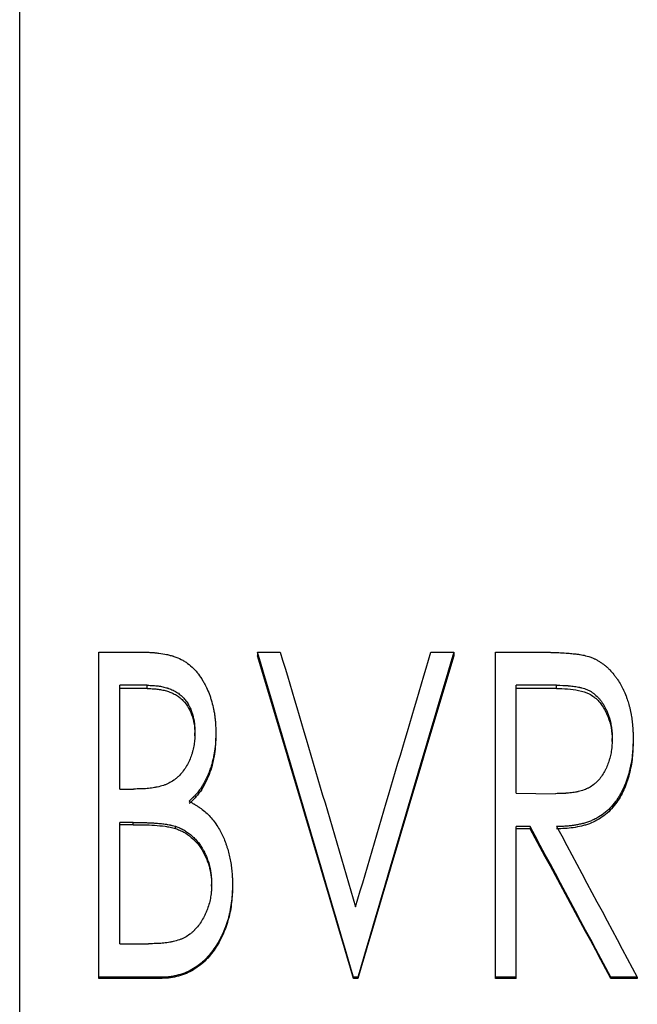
# Model space of a CAD drawing. Header units: millimetres. Extents: x -150 to 245, y -67 to 128.
# Tile 5 of 18: x -37 to -20, y 3 to 31. Entities that reach past the tile are written whole.
import ezdxf

# ---------------------------------------------------------------- set-up
doc = ezdxf.new("R2010")
doc.units = ezdxf.units.MM

msp = doc.modelspace()

# ---------------------------------------------------------------- linework, layer by layer
at = {"color": 1, "linetype": 'Continuous', "lineweight": 25}
msp.add_line((-37.5, -66.5), (-37.5, 66.5), dxfattribs=at)
at = {"color": 7, "linetype": 'Continuous', "lineweight": 25}
for p, q in [((-35.308, 13.014), (-34.078, 13.014)), ((-35.308, 3.998), (-35.308, 13.014)), ((-30.923, 13.014), (-30.294, 13.014)), ((-30.923, 13.014), (-30.923, 12.917)), ((-26.129, 13.014), (-25.5, 13.014)), ((-25.5, 13.014), (-25.5, 12.917)), ((-24.346, 13.014), (-23.133, 13.014)), ((-24.346, 3.998), (-24.346, 13.014)), ((-33.972, 12.101), (-34.731, 12.101)), ((-34.731, 9.232), (-34.731, 12.101)), ((-33.972, 12.011), (-34.731, 12.011)), ((-33.972, 12.011), (-33.972, 12.101)), ((-22.66, 12.101), (-23.769, 12.101)), ((-23.769, 9.117), (-23.769, 12.101)), ((-22.66, 12.011), (-23.769, 12.011)), ((-22.66, 12.011), (-22.66, 12.101)), ((-32.654, 10.707), (-32.654, 10.787)), ((-32.077, 10.803), (-32.077, 10.723)), ((-21.115, 10.55), (-21.115, 10.63)), ((-20.538, 10.628), (-20.538, 10.548)), ((-34.731, 9.232), (-34.356, 9.232)), ((-23.769, 9.117), (-22.686, 9.104)), ((-34.359, 8.31), (-34.731, 8.31)), ((-34.731, 4.956), (-34.731, 8.31)), ((-34.359, 8.248), (-34.731, 8.248)), ((-34.359, 8.248), (-34.359, 8.31)), ((-33.195, 8.142), (-33.195, 8.204)), ((-23.385, 8.195), (-23.769, 8.195)), ((-23.769, 3.998), (-23.769, 8.195)), ((-23.385, 8.195), (-23.385, 8.133)), ((-23.385, 8.133), (-23.769, 8.133)), ((-32.192, 6.544), (-32.192, 6.593)), ((-31.615, 6.593), (-31.615, 6.544)), ((-34.731, 4.956), (-33.939, 4.956)), ((-33.615, 4.028), (-35.308, 4.028)), ((-33.615, 3.998), (-35.308, 3.998)), ((-33.615, 4.028), (-33.615, 3.998)), ((-28.154, 4.028), (-28.269, 4.028)), ((-28.269, 4.028), (-28.269, 3.998)), ((-28.154, 3.998), (-28.269, 3.998)), ((-28.154, 4.028), (-28.154, 3.998)), ((-23.769, 4.028), (-24.346, 4.028)), ((-23.769, 3.998), (-24.346, 3.998)), ((-21.155, 4.028), (-21.155, 3.998)), ((-20.423, 4.028), (-21.155, 4.028)), ((-20.423, 3.998), (-21.155, 3.998)), ((-20.423, 4.028), (-20.423, 3.998))]:
    msp.add_line(p, q, dxfattribs=at)
for points, knots in [([(-34.078, 13.014), (-34.031, 13.014), (-33.99, 13.014), (-33.937, 13.012), (-33.92, 13.012), (-33.898, 13.011), (-33.891, 13.011), (-33.88, 13.01), (-33.877, 13.01), (-33.872, 13.01), (-33.87, 13.01), (-33.867, 13.009), (-33.866, 13.009), (-33.83, 13.007), (-33.795, 13.005), (-33.724, 12.998), (-33.687, 12.994), (-33.579, 12.981), (-33.508, 12.969), (-33.404, 12.947), (-33.37, 12.938), (-33.318, 12.924), (-33.301, 12.92), (-33.276, 12.912), (-33.267, 12.91), (-33.251, 12.904), (-33.243, 12.902), (-33.162, 12.876), (-33.097, 12.849), (-33.006, 12.802), (-32.976, 12.785), (-32.931, 12.756), (-32.916, 12.746), (-32.886, 12.726), (-32.871, 12.715), (-32.799, 12.661), (-32.745, 12.615), (-32.669, 12.54), (-32.645, 12.515), (-32.61, 12.475), (-32.598, 12.461), (-32.582, 12.441), (-32.576, 12.434), (-32.565, 12.42), (-32.559, 12.412), (-32.515, 12.354), (-32.477, 12.297), (-32.423, 12.206), (-32.405, 12.175), (-32.379, 12.126), (-32.37, 12.109), (-32.358, 12.084), (-32.353, 12.076), (-32.345, 12.059), (-32.34, 12.049), (-32.307, 11.98), (-32.28, 11.916), (-32.243, 11.816), (-32.231, 11.782), (-32.215, 11.731), (-32.209, 11.714), (-32.198, 11.679), (-32.193, 11.661), (-32.169, 11.575), (-32.152, 11.506), (-32.131, 11.402), (-32.124, 11.368), (-32.115, 11.315), (-32.113, 11.298), (-32.108, 11.263), (-32.105, 11.244), (-32.099, 11.194), (-32.095, 11.16), (-32.09, 11.107), (-32.089, 11.089), (-32.087, 11.062), (-32.086, 11.053), (-32.086, 11.039), (-32.085, 11.035), (-32.085, 11.028), (-32.085, 11.025), (-32.085, 11.021), (-32.084, 11.018), (-32.082, 10.969), (-32.079, 10.898), (-32.077, 10.803)], [0, 0, 0, 0, 0.03125, 0.03125, 0.046875, 0.046875, 0.054688, 0.054688, 0.058594, 0.058594, 0.060547, 0.060547, 0.0625, 0.0625, 0.09375, 0.09375, 0.125, 0.125, 0.1875, 0.1875, 0.21875, 0.21875, 0.234375, 0.234375, 0.242188, 0.242188, 0.25, 0.25, 0.3125, 0.3125, 0.34375, 0.34375, 0.359375, 0.359375, 0.375, 0.375, 0.4375, 0.4375, 0.46875, 0.46875, 0.484375, 0.484375, 0.492188, 0.492188, 0.5, 0.5, 0.5625, 0.5625, 0.59375, 0.59375, 0.609375, 0.609375, 0.617188, 0.617188, 0.625, 0.625, 0.6875, 0.6875, 0.71875, 0.71875, 0.734375, 0.734375, 0.75, 0.75, 0.8125, 0.8125, 0.84375, 0.84375, 0.859375, 0.859375, 0.875, 0.875, 0.90625, 0.90625, 0.921875, 0.921875, 0.929688, 0.929688, 0.933594, 0.933594, 0.935547, 0.935547, 0.9375, 0.9375, 1, 1, 1, 1]), ([(-23.133, 13.014), (-23.054, 13.014), (-22.985, 13.014), (-22.899, 13.013), (-22.873, 13.012), (-22.838, 13.012), (-22.826, 13.012), (-22.811, 13.011), (-22.806, 13.011), (-22.796, 13.011), (-22.792, 13.011), (-22.745, 13.01), (-22.696, 13.008), (-22.581, 13.003), (-22.514, 13), (-22.368, 12.991), (-22.311, 12.987), (-22.248, 12.981), (-22.223, 12.978), (-22.18, 12.973), (-22.164, 12.972), (-22.132, 12.968), (-22.114, 12.966), (-22.062, 12.959), (-22.031, 12.955), (-21.974, 12.946), (-21.948, 12.941), (-21.883, 12.928), (-21.827, 12.914), (-21.759, 12.893)], [0, 0, 0, 0, 0.125, 0.125, 0.1875, 0.1875, 0.21875, 0.21875, 0.234375, 0.234375, 0.25, 0.25, 0.375, 0.375, 0.5, 0.5, 0.625, 0.625, 0.6875, 0.6875, 0.71875, 0.71875, 0.75, 0.75, 0.8125, 0.8125, 0.875, 0.875, 1, 1, 1, 1]), ([(-21.759, 12.893), (-21.724, 12.88), (-21.693, 12.869), (-21.653, 12.852), (-21.641, 12.847), (-21.624, 12.84), (-21.619, 12.838), (-21.611, 12.834), (-21.609, 12.833), (-21.604, 12.831), (-21.602, 12.83), (-21.576, 12.817), (-21.551, 12.804), (-21.514, 12.783), (-21.501, 12.776), (-21.476, 12.76), (-21.462, 12.752), (-21.425, 12.728), (-21.401, 12.712), (-21.354, 12.678), (-21.331, 12.661), (-21.29, 12.626), (-21.269, 12.608), (-21.237, 12.579), (-21.227, 12.569), (-21.206, 12.548), (-21.195, 12.537), (-21.145, 12.486), (-21.108, 12.443), (-21.054, 12.376), (-21.037, 12.353), (-21.003, 12.307), (-20.987, 12.284), (-20.938, 12.211), (-20.907, 12.161), (-20.865, 12.087), (-20.852, 12.062), (-20.832, 12.025), (-20.826, 12.012), (-20.817, 11.993), (-20.814, 11.987), (-20.808, 11.974), (-20.804, 11.968), (-20.78, 11.916), (-20.758, 11.864), (-20.723, 11.774), (-20.713, 11.746), (-20.694, 11.692), (-20.685, 11.666), (-20.663, 11.597), (-20.649, 11.545), (-20.627, 11.454), (-20.619, 11.422), (-20.61, 11.378), (-20.607, 11.364), (-20.601, 11.336), (-20.599, 11.322), (-20.587, 11.263), (-20.579, 11.211), (-20.568, 11.126), (-20.565, 11.096), (-20.56, 11.05), (-20.558, 11.035), (-20.556, 11.011), (-20.555, 11.003), (-20.554, 10.987), (-20.553, 10.978), (-20.55, 10.941), (-20.548, 10.912), (-20.545, 10.869), (-20.544, 10.855), (-20.543, 10.834), (-20.543, 10.827), (-20.543, 10.816), (-20.543, 10.813), (-20.542, 10.806), (-20.542, 10.802), (-20.541, 10.761), (-20.539, 10.704), (-20.538, 10.628)], [0, 0, 0, 0, 0.03125, 0.03125, 0.046875, 0.046875, 0.054688, 0.054688, 0.058594, 0.058594, 0.0625, 0.0625, 0.09375, 0.09375, 0.109375, 0.109375, 0.125, 0.125, 0.15625, 0.15625, 0.1875, 0.1875, 0.21875, 0.21875, 0.234375, 0.234375, 0.25, 0.25, 0.3125, 0.3125, 0.34375, 0.34375, 0.375, 0.375, 0.4375, 0.4375, 0.46875, 0.46875, 0.484375, 0.484375, 0.492188, 0.492188, 0.5, 0.5, 0.5625, 0.5625, 0.59375, 0.59375, 0.625, 0.625, 0.6875, 0.6875, 0.71875, 0.71875, 0.734375, 0.734375, 0.75, 0.75, 0.8125, 0.8125, 0.84375, 0.84375, 0.859375, 0.859375, 0.867188, 0.867188, 0.875, 0.875, 0.90625, 0.90625, 0.921875, 0.921875, 0.929688, 0.929688, 0.933594, 0.933594, 0.9375, 0.9375, 1, 1, 1, 1]), ([(-33.972, 12.101), (-33.912, 12.1), (-33.868, 12.099), (-33.837, 12.097), (-33.835, 12.097), (-33.832, 12.097), (-33.831, 12.097), (-33.826, 12.097), (-33.823, 12.097), (-33.814, 12.096), (-33.809, 12.096), (-33.791, 12.095), (-33.78, 12.094), (-33.747, 12.091), (-33.725, 12.089), (-33.684, 12.084), (-33.663, 12.081), (-33.62, 12.075), (-33.598, 12.071), (-33.533, 12.057), (-33.488, 12.047), (-33.437, 12.033), (-33.433, 12.031), (-33.423, 12.028), (-33.418, 12.027), (-33.403, 12.022), (-33.393, 12.019), (-33.362, 12.008), (-33.341, 12), (-33.279, 11.974), (-33.235, 11.954), (-33.175, 11.92), (-33.156, 11.908), (-33.12, 11.885), (-33.103, 11.873), (-33.052, 11.832), (-33.019, 11.802), (-32.971, 11.753), (-32.957, 11.737), (-32.928, 11.703), (-32.915, 11.686), (-32.875, 11.633), (-32.851, 11.596), (-32.823, 11.547), (-32.819, 11.538), (-32.809, 11.519), (-32.804, 11.51), (-32.79, 11.481), (-32.781, 11.461), (-32.755, 11.4), (-32.74, 11.357), (-32.722, 11.301), (-32.719, 11.291), (-32.713, 11.269), (-32.71, 11.259), (-32.702, 11.227), (-32.697, 11.205), (-32.683, 11.14), (-32.676, 11.097), (-32.67, 11.05), (-32.67, 11.049), (-32.67, 11.045), (-32.669, 11.043), (-32.669, 11.037), (-32.668, 11.033), (-32.667, 11.021), (-32.666, 11.012), (-32.664, 10.985), (-32.662, 10.964), (-32.658, 10.898), (-32.656, 10.846), (-32.654, 10.787)], [0, 0, 0, 0, 0.0625, 0.0625, 0.064453, 0.064453, 0.066406, 0.066406, 0.070312, 0.070312, 0.078125, 0.078125, 0.09375, 0.09375, 0.125, 0.125, 0.15625, 0.15625, 0.1875, 0.1875, 0.25, 0.25, 0.257812, 0.257812, 0.265625, 0.265625, 0.28125, 0.28125, 0.3125, 0.3125, 0.375, 0.375, 0.40625, 0.40625, 0.4375, 0.4375, 0.5, 0.5, 0.53125, 0.53125, 0.5625, 0.5625, 0.625, 0.625, 0.640625, 0.640625, 0.65625, 0.65625, 0.6875, 0.6875, 0.75, 0.75, 0.765625, 0.765625, 0.78125, 0.78125, 0.8125, 0.8125, 0.875, 0.875, 0.878906, 0.878906, 0.882812, 0.882812, 0.890625, 0.890625, 0.90625, 0.90625, 0.9375, 0.9375, 1, 1, 1, 1]), ([(-33.972, 12.011), (-33.927, 12.01), (-33.838, 12.008), (-33.706, 11.999), (-33.574, 11.977), (-33.445, 11.947), (-33.317, 11.903), (-33.196, 11.846), (-33.083, 11.773), (-32.952, 11.654), (-32.819, 11.475), (-32.718, 11.23), (-32.663, 10.971), (-32.657, 10.795), (-32.654, 10.707)], [0, 0, 0, 0, 0.062562, 0.125112, 0.186038, 0.250216, 0.310918, 0.376242, 0.437534, 0.500263, 0.625056, 0.749954, 0.874911, 1, 1, 1, 1]), ([(-22.66, 12.101), (-22.523, 12.1), (-22.42, 12.096), (-22.35, 12.091), (-22.348, 12.091), (-22.345, 12.091), (-22.343, 12.091), (-22.338, 12.09), (-22.335, 12.09), (-22.325, 12.089), (-22.318, 12.089), (-22.298, 12.087), (-22.285, 12.086), (-22.246, 12.082), (-22.22, 12.079), (-22.144, 12.068), (-22.094, 12.06), (-22.039, 12.049), (-22.031, 12.047), (-22.017, 12.044), (-22.01, 12.043), (-21.989, 12.038), (-21.976, 12.035), (-21.936, 12.024), (-21.911, 12.017), (-21.838, 11.993), (-21.793, 11.974), (-21.742, 11.948), (-21.73, 11.942), (-21.709, 11.929), (-21.698, 11.923), (-21.666, 11.903), (-21.645, 11.888), (-21.585, 11.841), (-21.546, 11.806), (-21.5, 11.757), (-21.492, 11.748), (-21.475, 11.729), (-21.467, 11.719), (-21.443, 11.69), (-21.428, 11.67), (-21.383, 11.607), (-21.356, 11.563), (-21.318, 11.494), (-21.305, 11.469), (-21.282, 11.422), (-21.271, 11.399), (-21.24, 11.328), (-21.223, 11.282), (-21.192, 11.189), (-21.179, 11.142), (-21.156, 11.042), (-21.146, 10.99), (-21.136, 10.923), (-21.134, 10.911), (-21.131, 10.886), (-21.129, 10.873), (-21.125, 10.835), (-21.123, 10.809), (-21.121, 10.78), (-21.121, 10.779), (-21.121, 10.774), (-21.121, 10.772), (-21.12, 10.765), (-21.12, 10.76), (-21.119, 10.744), (-21.119, 10.732), (-21.117, 10.694), (-21.116, 10.664), (-21.115, 10.63)], [0, 0, 0, 0, 0.125, 0.125, 0.126953, 0.126953, 0.128906, 0.128906, 0.132812, 0.132812, 0.140625, 0.140625, 0.15625, 0.15625, 0.1875, 0.1875, 0.25, 0.25, 0.257812, 0.257812, 0.265625, 0.265625, 0.28125, 0.28125, 0.3125, 0.3125, 0.375, 0.375, 0.390625, 0.390625, 0.40625, 0.40625, 0.4375, 0.4375, 0.5, 0.5, 0.515625, 0.515625, 0.53125, 0.53125, 0.5625, 0.5625, 0.625, 0.625, 0.65625, 0.65625, 0.6875, 0.6875, 0.75, 0.75, 0.8125, 0.8125, 0.875, 0.875, 0.890625, 0.890625, 0.90625, 0.90625, 0.9375, 0.9375, 0.941406, 0.941406, 0.945312, 0.945312, 0.953125, 0.953125, 0.96875, 0.96875, 1, 1, 1, 1]), ([(-22.66, 12.011), (-22.557, 12.009), (-22.351, 12.007), (-22.044, 11.968), (-21.744, 11.882), (-21.497, 11.688), (-21.322, 11.435), (-21.198, 11.154), (-21.141, 10.905), (-21.119, 10.703), (-21.117, 10.601), (-21.115, 10.55)], [0, 0, 0, 0, 0.125204, 0.250352, 0.375167, 0.499743, 0.624629, 0.749703, 0.874798, 0.93739, 1, 1, 1, 1]), ([(-32.654, 10.787), (-32.655, 10.751), (-32.655, 10.719), (-32.657, 10.68), (-32.657, 10.669), (-32.658, 10.653), (-32.658, 10.65), (-32.659, 10.636), (-32.659, 10.628), (-32.664, 10.564), (-32.67, 10.513), (-32.688, 10.406), (-32.699, 10.352), (-32.72, 10.271), (-32.728, 10.243), (-32.743, 10.191), (-32.752, 10.166), (-32.779, 10.089), (-32.801, 10.038), (-32.849, 9.938), (-32.876, 9.888), (-32.965, 9.743), (-33.033, 9.657), (-33.12, 9.573), (-33.131, 9.562), (-33.152, 9.544), (-33.163, 9.534), (-33.195, 9.507), (-33.217, 9.491), (-33.285, 9.443), (-33.332, 9.415), (-33.393, 9.386), (-33.403, 9.381), (-33.427, 9.371), (-33.439, 9.366), (-33.475, 9.351), (-33.501, 9.342), (-33.579, 9.316), (-33.636, 9.301), (-33.699, 9.288), (-33.701, 9.287), (-33.708, 9.286), (-33.711, 9.285), (-33.72, 9.283), (-33.727, 9.282), (-33.746, 9.278), (-33.759, 9.276), (-33.798, 9.269), (-33.824, 9.265), (-33.907, 9.254), (-33.964, 9.248), (-34.026, 9.243), (-34.026, 9.243), (-34.029, 9.243), (-34.03, 9.243), (-34.033, 9.243), (-34.036, 9.243), (-34.043, 9.242), (-34.048, 9.242), (-34.064, 9.241), (-34.075, 9.241), (-34.109, 9.239), (-34.135, 9.238), (-34.218, 9.235), (-34.282, 9.233), (-34.356, 9.232)], [0, 0, 0, 0, 0.03125, 0.03125, 0.046875, 0.046875, 0.054688, 0.054688, 0.0625, 0.0625, 0.125, 0.125, 0.1875, 0.1875, 0.21875, 0.21875, 0.25, 0.25, 0.3125, 0.3125, 0.375, 0.375, 0.5, 0.5, 0.515625, 0.515625, 0.53125, 0.53125, 0.5625, 0.5625, 0.625, 0.625, 0.640625, 0.640625, 0.65625, 0.65625, 0.6875, 0.6875, 0.75, 0.75, 0.753906, 0.753906, 0.757812, 0.757812, 0.765625, 0.765625, 0.78125, 0.78125, 0.8125, 0.8125, 0.875, 0.875, 0.876953, 0.876953, 0.878906, 0.878906, 0.882812, 0.882812, 0.890625, 0.890625, 0.90625, 0.90625, 0.9375, 0.9375, 1, 1, 1, 1]), ([(-32.077, 10.803), (-32.078, 10.745), (-32.079, 10.694), (-32.081, 10.628), (-32.082, 10.608), (-32.083, 10.581), (-32.084, 10.572), (-32.084, 10.56), (-32.084, 10.556), (-32.085, 10.55), (-32.085, 10.548), (-32.085, 10.544), (-32.085, 10.543), (-32.091, 10.458), (-32.1, 10.372), (-32.122, 10.232), (-32.13, 10.188), (-32.143, 10.123), (-32.147, 10.102), (-32.154, 10.071), (-32.156, 10.06), (-32.161, 10.04), (-32.163, 10.031), (-32.176, 9.978), (-32.187, 9.935), (-32.206, 9.872), (-32.212, 9.851), (-32.222, 9.82), (-32.226, 9.809), (-32.233, 9.788), (-32.236, 9.779), (-32.271, 9.679), (-32.306, 9.595), (-32.363, 9.476), (-32.383, 9.438), (-32.414, 9.382), (-32.424, 9.364), (-32.441, 9.337), (-32.446, 9.328), (-32.457, 9.31), (-32.462, 9.302), (-32.492, 9.255), (-32.518, 9.219), (-32.557, 9.166), (-32.571, 9.149), (-32.592, 9.123), (-32.599, 9.115), (-32.613, 9.099), (-32.621, 9.09), (-32.641, 9.067), (-32.655, 9.052), (-32.678, 9.028), (-32.685, 9.02), (-32.698, 9.008), (-32.702, 9.004), (-32.708, 8.997), (-32.71, 8.995), (-32.713, 8.992), (-32.714, 8.991), (-32.717, 8.989), (-32.718, 8.987), (-32.74, 8.966), (-32.771, 8.936), (-32.814, 8.895)], [0, 0, 0, 0, 0.0625, 0.0625, 0.09375, 0.09375, 0.109375, 0.109375, 0.117188, 0.117188, 0.121094, 0.121094, 0.125, 0.125, 0.25, 0.25, 0.3125, 0.3125, 0.34375, 0.34375, 0.359375, 0.359375, 0.375, 0.375, 0.4375, 0.4375, 0.46875, 0.46875, 0.484375, 0.484375, 0.5, 0.5, 0.625, 0.625, 0.6875, 0.6875, 0.71875, 0.71875, 0.734375, 0.734375, 0.75, 0.75, 0.8125, 0.8125, 0.84375, 0.84375, 0.859375, 0.859375, 0.875, 0.875, 0.90625, 0.90625, 0.921875, 0.921875, 0.929688, 0.929688, 0.933594, 0.933594, 0.935547, 0.935547, 0.9375, 0.9375, 1, 1, 1, 1]), ([(-32.077, 10.723), (-32.078, 10.636), (-32.081, 10.462), (-32.112, 10.202), (-32.161, 9.945), (-32.261, 9.61), (-32.41, 9.29), (-32.595, 9.045), (-32.718, 8.919), (-32.782, 8.859), (-32.814, 8.829)], [0, 0, 0, 0, 0.125092, 0.250151, 0.375224, 0.50027, 0.749931, 0.874909, 0.937449, 1, 1, 1, 1]), ([(-21.115, 10.63), (-21.118, 10.56), (-21.12, 10.501), (-21.125, 10.427), (-21.127, 10.404), (-21.129, 10.379), (-21.129, 10.375), (-21.13, 10.365), (-21.131, 10.361), (-21.133, 10.341), (-21.135, 10.328), (-21.144, 10.263), (-21.153, 10.211), (-21.171, 10.135), (-21.177, 10.111), (-21.193, 10.056), (-21.201, 10.029), (-21.226, 9.95), (-21.244, 9.901), (-21.274, 9.831), (-21.284, 9.808), (-21.3, 9.776), (-21.305, 9.765), (-21.317, 9.742), (-21.323, 9.731), (-21.355, 9.674), (-21.382, 9.629), (-21.446, 9.538), (-21.478, 9.497), (-21.528, 9.444), (-21.548, 9.425), (-21.587, 9.39), (-21.607, 9.373), (-21.672, 9.322), (-21.716, 9.293), (-21.771, 9.263), (-21.781, 9.258), (-21.803, 9.247), (-21.814, 9.242), (-21.848, 9.226), (-21.872, 9.217), (-21.946, 9.19), (-22, 9.175), (-22.06, 9.161), (-22.063, 9.161), (-22.069, 9.159), (-22.072, 9.159), (-22.081, 9.157), (-22.087, 9.155), (-22.105, 9.152), (-22.117, 9.149), (-22.154, 9.143), (-22.18, 9.138), (-22.258, 9.127), (-22.312, 9.121), (-22.371, 9.116), (-22.372, 9.116), (-22.374, 9.116), (-22.375, 9.116), (-22.379, 9.116), (-22.381, 9.116), (-22.388, 9.115), (-22.393, 9.115), (-22.408, 9.114), (-22.418, 9.113), (-22.451, 9.112), (-22.475, 9.11), (-22.554, 9.107), (-22.616, 9.106), (-22.686, 9.104)], [0, 0, 0, 0, 0.0625, 0.0625, 0.09375, 0.09375, 0.101562, 0.101562, 0.109375, 0.109375, 0.125, 0.125, 0.1875, 0.1875, 0.21875, 0.21875, 0.25, 0.25, 0.3125, 0.3125, 0.34375, 0.34375, 0.359375, 0.359375, 0.375, 0.375, 0.4375, 0.4375, 0.5, 0.5, 0.53125, 0.53125, 0.5625, 0.5625, 0.625, 0.625, 0.640625, 0.640625, 0.65625, 0.65625, 0.6875, 0.6875, 0.75, 0.75, 0.753906, 0.753906, 0.757812, 0.757812, 0.765625, 0.765625, 0.78125, 0.78125, 0.8125, 0.8125, 0.875, 0.875, 0.876953, 0.876953, 0.878906, 0.878906, 0.882812, 0.882812, 0.890625, 0.890625, 0.90625, 0.90625, 0.9375, 0.9375, 1, 1, 1, 1]), ([(-20.538, 10.628), (-20.539, 10.577), (-20.541, 10.532), (-20.542, 10.475), (-20.543, 10.457), (-20.544, 10.434), (-20.544, 10.426), (-20.544, 10.415), (-20.544, 10.412), (-20.545, 10.407), (-20.545, 10.405), (-20.545, 10.402), (-20.545, 10.401), (-20.547, 10.358), (-20.549, 10.319), (-20.554, 10.262), (-20.555, 10.243), (-20.558, 10.215), (-20.559, 10.206), (-20.561, 10.188), (-20.562, 10.179), (-20.571, 10.094), (-20.583, 10.018), (-20.604, 9.905), (-20.611, 9.868), (-20.623, 9.812), (-20.628, 9.793), (-20.637, 9.756), (-20.641, 9.738), (-20.666, 9.642), (-20.688, 9.567), (-20.725, 9.458), (-20.739, 9.423), (-20.759, 9.37), (-20.766, 9.353), (-20.777, 9.327), (-20.781, 9.319), (-20.788, 9.302), (-20.791, 9.294), (-20.828, 9.21), (-20.864, 9.14), (-20.921, 9.04), (-20.941, 9.008), (-20.972, 8.962), (-20.982, 8.946), (-20.998, 8.924), (-21.003, 8.916), (-21.014, 8.901), (-21.019, 8.894), (-21.117, 8.763), (-21.223, 8.654), (-21.407, 8.511), (-21.471, 8.469), (-21.572, 8.413), (-21.606, 8.396), (-21.676, 8.365), (-21.711, 8.35), (-21.784, 8.324), (-21.821, 8.311), (-21.876, 8.295), (-21.895, 8.289), (-21.922, 8.282), (-21.931, 8.279), (-21.95, 8.275), (-21.959, 8.272), (-22.002, 8.262), (-22.038, 8.254), (-22.094, 8.243), (-22.113, 8.239), (-22.143, 8.234), (-22.153, 8.233), (-22.173, 8.23), (-22.185, 8.228), (-22.232, 8.221), (-22.27, 8.216), (-22.327, 8.21), (-22.346, 8.208), (-22.375, 8.206), (-22.385, 8.205), (-22.399, 8.204), (-22.404, 8.204), (-22.411, 8.203), (-22.413, 8.203), (-22.418, 8.203), (-22.421, 8.203), (-22.476, 8.199), (-22.552, 8.196), (-22.653, 8.195)], [0, 0, 0, 0, 0.03125, 0.03125, 0.046875, 0.046875, 0.054688, 0.054688, 0.058594, 0.058594, 0.060547, 0.060547, 0.0625, 0.0625, 0.09375, 0.09375, 0.109375, 0.109375, 0.117188, 0.117188, 0.125, 0.125, 0.1875, 0.1875, 0.21875, 0.21875, 0.234375, 0.234375, 0.25, 0.25, 0.3125, 0.3125, 0.34375, 0.34375, 0.359375, 0.359375, 0.367188, 0.367188, 0.375, 0.375, 0.4375, 0.4375, 0.46875, 0.46875, 0.484375, 0.484375, 0.492188, 0.492188, 0.5, 0.5, 0.625, 0.625, 0.6875, 0.6875, 0.71875, 0.71875, 0.75, 0.75, 0.78125, 0.78125, 0.796875, 0.796875, 0.804688, 0.804688, 0.8125, 0.8125, 0.84375, 0.84375, 0.859375, 0.859375, 0.867188, 0.867188, 0.875, 0.875, 0.90625, 0.90625, 0.921875, 0.921875, 0.929688, 0.929688, 0.933594, 0.933594, 0.935547, 0.935547, 0.9375, 0.9375, 1, 1, 1, 1]), ([(-20.538, 10.548), (-20.54, 10.473), (-20.543, 10.321), (-20.566, 10.018), (-20.635, 9.644), (-20.782, 9.21), (-20.971, 8.875), (-21.17, 8.643), (-21.343, 8.491), (-21.535, 8.363), (-21.711, 8.285), (-21.857, 8.238), (-22.005, 8.197), (-22.194, 8.162), (-22.423, 8.138), (-22.576, 8.135), (-22.653, 8.133)], [0, 0, 0, 0, 0.062546, 0.125082, 0.250084, 0.375034, 0.499878, 0.562372, 0.624889, 0.687473, 0.749858, 0.781438, 0.812403, 0.874926, 0.937458, 1, 1, 1, 1]), ([(-32.814, 8.895), (-32.781, 8.877), (-32.752, 8.861), (-32.715, 8.84), (-32.703, 8.833), (-32.688, 8.824), (-32.683, 8.821), (-32.676, 8.817), (-32.674, 8.816), (-32.671, 8.814), (-32.669, 8.813), (-32.667, 8.812), (-32.667, 8.812), (-32.64, 8.796), (-32.615, 8.78), (-32.579, 8.757), (-32.567, 8.749), (-32.55, 8.738), (-32.544, 8.734), (-32.533, 8.726), (-32.527, 8.722), (-32.425, 8.65), (-32.337, 8.576), (-32.222, 8.458), (-32.185, 8.416), (-32.114, 8.326), (-32.081, 8.28), (-31.981, 8.128), (-31.926, 8.027), (-31.86, 7.881), (-31.839, 7.829), (-31.809, 7.749), (-31.799, 7.722), (-31.785, 7.68), (-31.78, 7.666), (-31.771, 7.638), (-31.766, 7.622), (-31.745, 7.554), (-31.729, 7.499), (-31.701, 7.388), (-31.689, 7.332), (-31.667, 7.221), (-31.658, 7.165), (-31.646, 7.08), (-31.643, 7.051), (-31.638, 7.008), (-31.636, 6.994), (-31.633, 6.965), (-31.632, 6.95), (-31.628, 6.909), (-31.626, 6.882), (-31.624, 6.839), (-31.623, 6.824), (-31.622, 6.802), (-31.621, 6.795), (-31.621, 6.784), (-31.621, 6.78), (-31.62, 6.774), (-31.62, 6.772), (-31.62, 6.769), (-31.62, 6.766), (-31.619, 6.727), (-31.617, 6.67), (-31.615, 6.593)], [0, 0, 0, 0, 0.03125, 0.03125, 0.046875, 0.046875, 0.054688, 0.054688, 0.058594, 0.058594, 0.060547, 0.060547, 0.0625, 0.0625, 0.09375, 0.09375, 0.109375, 0.109375, 0.117188, 0.117188, 0.125, 0.125, 0.25, 0.25, 0.3125, 0.3125, 0.375, 0.375, 0.5, 0.5, 0.5625, 0.5625, 0.59375, 0.59375, 0.609375, 0.609375, 0.625, 0.625, 0.6875, 0.6875, 0.75, 0.75, 0.8125, 0.8125, 0.84375, 0.84375, 0.859375, 0.859375, 0.875, 0.875, 0.90625, 0.90625, 0.921875, 0.921875, 0.929688, 0.929688, 0.933594, 0.933594, 0.935547, 0.935547, 0.9375, 0.9375, 1, 1, 1, 1]), ([(-34.359, 8.31), (-34.241, 8.31), (-34.143, 8.308), (-34.065, 8.306), (-34.062, 8.306), (-34.057, 8.305), (-34.055, 8.305), (-34.049, 8.305), (-34.045, 8.305), (-34.032, 8.305), (-34.024, 8.304), (-34, 8.304), (-33.984, 8.303), (-33.94, 8.301), (-33.913, 8.3), (-33.839, 8.297), (-33.801, 8.295), (-33.772, 8.293), (-33.77, 8.293), (-33.766, 8.293), (-33.764, 8.293), (-33.759, 8.292), (-33.756, 8.292), (-33.746, 8.291), (-33.739, 8.291), (-33.719, 8.289), (-33.705, 8.288), (-33.666, 8.285), (-33.641, 8.282), (-33.568, 8.275), (-33.523, 8.27), (-33.479, 8.264), (-33.475, 8.263), (-33.468, 8.262), (-33.465, 8.262), (-33.455, 8.26), (-33.449, 8.259), (-33.43, 8.257), (-33.417, 8.255), (-33.381, 8.249), (-33.358, 8.244), (-33.331, 8.239), (-33.327, 8.238), (-33.318, 8.236), (-33.313, 8.235), (-33.297, 8.231), (-33.286, 8.228), (-33.25, 8.219), (-33.224, 8.212), (-33.195, 8.204)], [0, 0, 0, 0, 0.25, 0.25, 0.253906, 0.253906, 0.257812, 0.257812, 0.265625, 0.265625, 0.28125, 0.28125, 0.3125, 0.3125, 0.375, 0.375, 0.5, 0.5, 0.503906, 0.503906, 0.507812, 0.507812, 0.515625, 0.515625, 0.53125, 0.53125, 0.5625, 0.5625, 0.625, 0.625, 0.75, 0.75, 0.757812, 0.757812, 0.765625, 0.765625, 0.78125, 0.78125, 0.8125, 0.8125, 0.875, 0.875, 0.890625, 0.890625, 0.90625, 0.90625, 0.9375, 0.9375, 1, 1, 1, 1]), ([(-34.359, 8.248), (-34.262, 8.247), (-34.066, 8.245), (-33.773, 8.234), (-33.53, 8.211), (-33.336, 8.181), (-33.242, 8.155), (-33.195, 8.142)], [0, 0, 0, 0, 0.250021, 0.500034, 0.750033, 0.875028, 1, 1, 1, 1]), ([(-33.195, 8.204), (-33.142, 8.183), (-33.103, 8.167), (-33.077, 8.156), (-33.075, 8.155), (-33.072, 8.154), (-33.071, 8.153), (-33.067, 8.151), (-33.064, 8.15), (-33.056, 8.147), (-33.051, 8.144), (-33.036, 8.138), (-33.026, 8.133), (-32.997, 8.119), (-32.98, 8.11), (-32.947, 8.092), (-32.928, 8.081), (-32.894, 8.059), (-32.876, 8.048), (-32.825, 8.012), (-32.79, 7.985), (-32.739, 7.941), (-32.724, 7.928), (-32.693, 7.899), (-32.678, 7.884), (-32.633, 7.839), (-32.605, 7.808), (-32.566, 7.759), (-32.553, 7.743), (-32.529, 7.71), (-32.517, 7.693), (-32.481, 7.641), (-32.458, 7.604), (-32.425, 7.547), (-32.415, 7.53), (-32.395, 7.493), (-32.386, 7.474), (-32.358, 7.417), (-32.341, 7.379), (-32.294, 7.261), (-32.269, 7.18), (-32.228, 7.013), (-32.214, 6.931), (-32.205, 6.844), (-32.205, 6.843), (-32.205, 6.84), (-32.205, 6.838), (-32.204, 6.832), (-32.204, 6.828), (-32.203, 6.817), (-32.202, 6.808), (-32.2, 6.782), (-32.199, 6.762), (-32.196, 6.699), (-32.194, 6.65), (-32.192, 6.593)], [0, 0, 0, 0, 0.0625, 0.0625, 0.064453, 0.064453, 0.066406, 0.066406, 0.070312, 0.070312, 0.078125, 0.078125, 0.09375, 0.09375, 0.125, 0.125, 0.15625, 0.15625, 0.1875, 0.1875, 0.25, 0.25, 0.28125, 0.28125, 0.3125, 0.3125, 0.375, 0.375, 0.40625, 0.40625, 0.4375, 0.4375, 0.5, 0.5, 0.53125, 0.53125, 0.5625, 0.5625, 0.625, 0.625, 0.75, 0.75, 0.875, 0.875, 0.878906, 0.878906, 0.882812, 0.882812, 0.890625, 0.890625, 0.90625, 0.90625, 0.9375, 0.9375, 1, 1, 1, 1]), ([(-33.195, 8.142), (-33.155, 8.127), (-33.077, 8.096), (-32.924, 8.025), (-32.751, 7.902), (-32.573, 7.722), (-32.383, 7.444), (-32.256, 7.128), (-32.2, 6.796), (-32.195, 6.628), (-32.192, 6.544)], [0, 0, 0, 0, 0.062592, 0.125163, 0.25014, 0.375156, 0.500215, 0.749753, 0.874835, 1, 1, 1, 1]), ([(-32.192, 6.593), (-32.195, 6.517), (-32.198, 6.46), (-32.2, 6.42), (-32.2, 6.418), (-32.201, 6.414), (-32.201, 6.412), (-32.201, 6.407), (-32.202, 6.403), (-32.203, 6.392), (-32.203, 6.385), (-32.205, 6.363), (-32.207, 6.349), (-32.212, 6.306), (-32.215, 6.278), (-32.238, 6.143), (-32.268, 6.032), (-32.314, 5.906), (-32.32, 5.89), (-32.332, 5.861), (-32.337, 5.847), (-32.355, 5.804), (-32.368, 5.777), (-32.406, 5.696), (-32.434, 5.644), (-32.522, 5.499), (-32.589, 5.412), (-32.668, 5.332), (-32.674, 5.326), (-32.684, 5.315), (-32.69, 5.31), (-32.706, 5.295), (-32.716, 5.285), (-32.749, 5.256), (-32.772, 5.238), (-32.84, 5.186), (-32.887, 5.156), (-32.948, 5.124), (-32.959, 5.118), (-32.983, 5.106), (-32.995, 5.101), (-33.033, 5.084), (-33.059, 5.074), (-33.139, 5.046), (-33.197, 5.03), (-33.289, 5.011), (-33.318, 5.005), (-33.376, 4.995), (-33.404, 4.99), (-33.489, 4.978), (-33.544, 4.972), (-33.6, 4.967), (-33.601, 4.967), (-33.606, 4.967), (-33.608, 4.967), (-33.616, 4.966), (-33.62, 4.966), (-33.636, 4.965), (-33.647, 4.964), (-33.681, 4.963), (-33.707, 4.962), (-33.793, 4.959), (-33.861, 4.957), (-33.939, 4.956)], [0, 0, 0, 0, 0.0625, 0.0625, 0.064453, 0.064453, 0.066406, 0.066406, 0.070312, 0.070312, 0.078125, 0.078125, 0.09375, 0.09375, 0.125, 0.125, 0.25, 0.25, 0.265625, 0.265625, 0.28125, 0.28125, 0.3125, 0.3125, 0.375, 0.375, 0.5, 0.5, 0.507812, 0.507812, 0.515625, 0.515625, 0.53125, 0.53125, 0.5625, 0.5625, 0.625, 0.625, 0.640625, 0.640625, 0.65625, 0.65625, 0.6875, 0.6875, 0.75, 0.75, 0.78125, 0.78125, 0.8125, 0.8125, 0.875, 0.875, 0.878906, 0.878906, 0.882812, 0.882812, 0.890625, 0.890625, 0.90625, 0.90625, 0.9375, 0.9375, 1, 1, 1, 1]), ([(-31.615, 6.593), (-31.616, 6.543), (-31.617, 6.499), (-31.619, 6.442), (-31.62, 6.424), (-31.621, 6.401), (-31.621, 6.393), (-31.622, 6.383), (-31.622, 6.379), (-31.622, 6.374), (-31.622, 6.372), (-31.622, 6.369), (-31.622, 6.368), (-31.624, 6.329), (-31.627, 6.291), (-31.632, 6.235), (-31.633, 6.216), (-31.637, 6.178), (-31.639, 6.16), (-31.651, 6.059), (-31.663, 5.981), (-31.684, 5.869), (-31.691, 5.833), (-31.707, 5.762), (-31.715, 5.727), (-31.743, 5.622), (-31.766, 5.55), (-31.805, 5.44), (-31.82, 5.4), (-31.848, 5.327), (-31.863, 5.293), (-31.892, 5.226), (-31.906, 5.195), (-31.938, 5.129), (-31.955, 5.096), (-31.991, 5.03), (-32.01, 4.997), (-32.051, 4.931), (-32.071, 4.899), (-32.139, 4.797), (-32.185, 4.734), (-32.257, 4.646), (-32.281, 4.618), (-32.318, 4.577), (-32.33, 4.564), (-32.355, 4.538), (-32.367, 4.526), (-32.407, 4.486), (-32.435, 4.461), (-32.492, 4.412), (-32.521, 4.389), (-32.617, 4.318), (-32.681, 4.276), (-32.867, 4.171), (-33.009, 4.116), (-33.204, 4.069), (-33.243, 4.061), (-33.298, 4.051), (-33.317, 4.048), (-33.344, 4.044), (-33.353, 4.043), (-33.366, 4.041), (-33.371, 4.041), (-33.377, 4.04), (-33.38, 4.04), (-33.384, 4.039), (-33.387, 4.039), (-33.438, 4.034), (-33.514, 4.03), (-33.615, 4.028)], [0, 0, 0, 0, 0.03125, 0.03125, 0.046875, 0.046875, 0.054688, 0.054688, 0.058594, 0.058594, 0.060547, 0.060547, 0.0625, 0.0625, 0.09375, 0.09375, 0.109375, 0.109375, 0.125, 0.125, 0.1875, 0.1875, 0.21875, 0.21875, 0.25, 0.25, 0.3125, 0.3125, 0.34375, 0.34375, 0.375, 0.375, 0.40625, 0.40625, 0.4375, 0.4375, 0.46875, 0.46875, 0.5, 0.5, 0.5625, 0.5625, 0.59375, 0.59375, 0.609375, 0.609375, 0.625, 0.625, 0.65625, 0.65625, 0.6875, 0.6875, 0.75, 0.75, 0.875, 0.875, 0.90625, 0.90625, 0.921875, 0.921875, 0.929688, 0.929688, 0.933594, 0.933594, 0.935547, 0.935547, 0.9375, 0.9375, 1, 1, 1, 1]), ([(-31.615, 6.544), (-31.617, 6.469), (-31.62, 6.318), (-31.646, 6.019), (-31.699, 5.721), (-31.791, 5.433), (-31.876, 5.213), (-31.977, 5.01), (-32.137, 4.756), (-32.319, 4.524), (-32.55, 4.329), (-32.738, 4.206), (-32.944, 4.11), (-33.162, 4.044), (-33.388, 4.003), (-33.539, 3.999), (-33.615, 3.998)], [0, 0, 0, 0, 0.062539, 0.125069, 0.250044, 0.312215, 0.376299, 0.445326, 0.500137, 0.625008, 0.687495, 0.75, 0.810502, 0.874981, 0.937477, 1, 1, 1, 1])]:
    msp.add_open_spline(points, degree=3, knots=knots, dxfattribs=at)
for points in [[(-28.269, 4.028), (-29.154, 7.045), (-30.038, 10.049), (-30.923, 13.014)], [(-28.269, 3.998), (-29.154, 6.992), (-30.038, 9.974), (-30.923, 12.917)], [(-30.294, 13.014), (-29.6, 10.688), (-28.906, 8.337), (-28.212, 5.975)], [(-28.212, 5.975), (-27.517, 8.337), (-26.823, 10.688), (-26.129, 13.014)], [(-25.5, 13.014), (-26.385, 10.049), (-27.269, 7.045), (-28.154, 4.028)], [(-25.5, 12.917), (-26.385, 9.974), (-27.269, 6.992), (-28.154, 3.998)], [(-21.155, 4.028), (-21.898, 5.42), (-22.642, 6.81), (-23.385, 8.195)], [(-22.653, 8.195), (-21.91, 6.81), (-21.166, 5.42), (-20.423, 4.028)], [(-21.155, 3.998), (-21.898, 5.38), (-22.642, 6.759), (-23.385, 8.133)]]:
    msp.add_open_spline(points, degree=3, dxfattribs=at)

doc.saveas('drawing.dxf')
